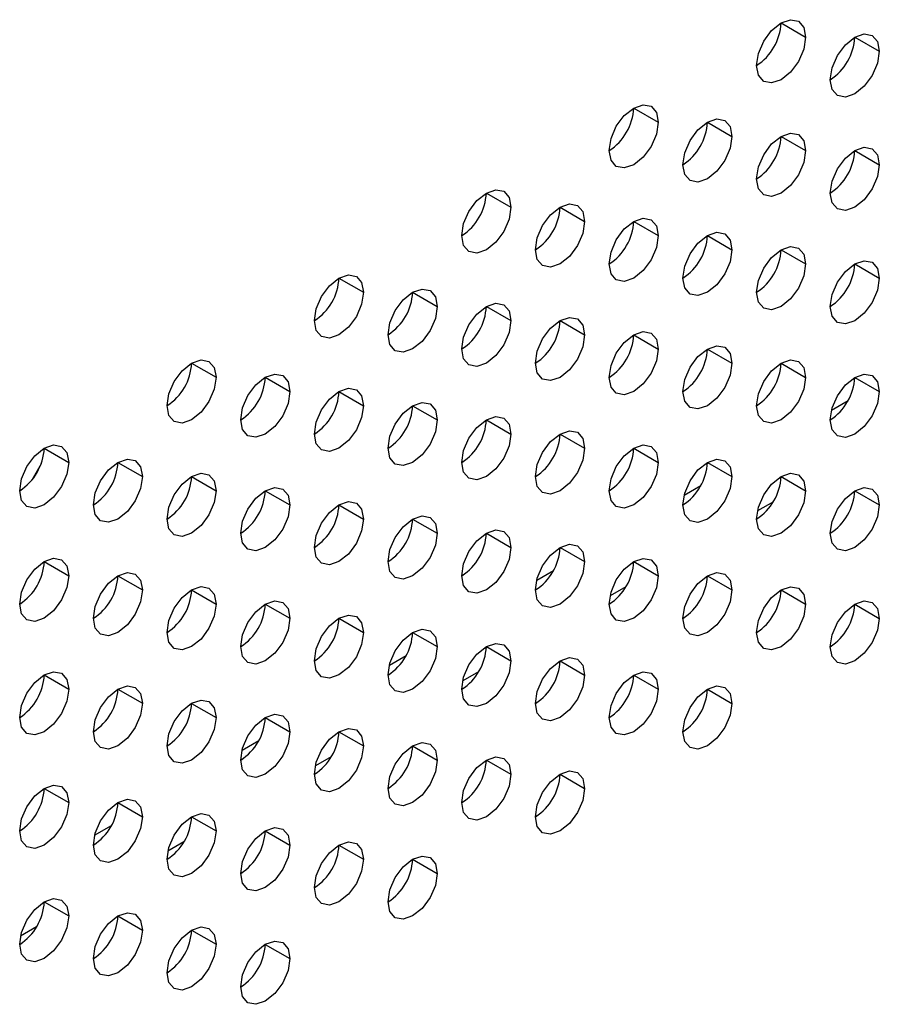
# Model space of a CAD drawing. Header units: millimetres. Extents: x 0 to 1118, y 0 to 864.
# Tile 234 of 256: x 966.79 to 969.88, y 696.12 to 699.67. Entities that reach past the tile are written whole.
import ezdxf

# ---------------------------------------------------------------- set-up
doc = ezdxf.new("R2010")
doc.units = ezdxf.units.MM

msp = doc.modelspace()

# ---------------------------------------------------------------- linework, layer by layer
at = {"color": 7, "linetype": 'Continuous', "lineweight": 25}
for p, q in [((969.5296, 699.6565), (969.6179, 699.6054)), ((969.7947, 699.6054), (969.8831, 699.5544)), ((968.9992, 699.3503), (969.0876, 699.2993)), ((969.2644, 699.2993), (969.3528, 699.2482)), ((969.5296, 699.2482), (969.6179, 699.1972)), ((969.7947, 699.1971), (969.8831, 699.1461)), ((968.4689, 699.0442), (968.5573, 698.9931)), ((968.7341, 698.9931), (968.8224, 698.9421)), ((968.9992, 698.942), (969.0876, 698.891)), ((969.2644, 698.891), (969.3528, 698.84)), ((969.5296, 698.8399), (969.6179, 698.7889)), ((969.7947, 698.7889), (969.8831, 698.7378)), ((967.9386, 698.738), (968.027, 698.687)), ((968.2037, 698.6869), (968.2921, 698.6359)), ((968.4689, 698.6359), (968.5573, 698.5849)), ((968.7341, 698.5848), (968.8224, 698.5338)), ((968.9992, 698.5338), (969.0876, 698.4827)), ((969.2644, 698.4827), (969.3528, 698.4317)), ((967.4082, 698.4319), (967.4966, 698.3808)), ((969.5296, 698.4317), (969.6179, 698.3806)), ((967.6734, 698.3808), (967.7618, 698.3298)), ((969.7947, 698.3806), (969.8831, 698.3296)), ((967.9386, 698.3297), (968.027, 698.2787)), ((968.2037, 698.2787), (968.2921, 698.2276)), ((968.4689, 698.2276), (968.5573, 698.1766)), ((968.7341, 698.1766), (968.8224, 698.1255)), ((966.8779, 698.1257), (966.9663, 698.0747)), ((968.9992, 698.1255), (969.0876, 698.0745)), ((966.8667, 698.0695), (966.8326, 698.0104)), ((967.1431, 698.0746), (967.2315, 698.0236)), ((969.2644, 698.0744), (969.3528, 698.0234)), ((967.4082, 698.0236), (967.4966, 697.9726)), ((969.5296, 698.0234), (969.6179, 697.9724)), ((967.6734, 697.9725), (967.7618, 697.9215)), ((969.7947, 697.9723), (969.8831, 697.9213)), ((967.9386, 697.9215), (968.027, 697.8704)), ((968.2037, 697.8704), (968.2921, 697.8194)), ((968.4689, 697.8193), (968.5573, 697.7683)), ((968.7341, 697.7683), (968.8224, 697.7173)), ((966.8779, 697.7174), (966.9663, 697.6664)), ((968.9992, 697.7172), (969.0876, 697.6662)), ((967.1431, 697.6664), (967.2315, 697.6153)), ((969.2644, 697.6662), (969.3528, 697.6151)), ((967.4082, 697.6153), (967.4966, 697.5643)), ((969.5296, 697.6151), (969.6179, 697.5641)), ((967.6734, 697.5643), (967.7618, 697.5132)), ((969.7947, 697.5641), (969.8831, 697.513)), ((967.9386, 697.5132), (968.027, 697.4622)), ((968.2037, 697.4621), (968.2921, 697.4111)), ((968.4689, 697.4111), (968.5573, 697.3601)), ((968.7341, 697.36), (968.8224, 697.309)), ((966.8779, 697.3092), (966.9663, 697.2581)), ((968.9992, 697.309), (969.0876, 697.2579)), ((967.1431, 697.2581), (967.2315, 697.2071)), ((969.2644, 697.2579), (969.3528, 697.2069)), ((967.4082, 697.207), (967.4966, 697.156)), ((967.6734, 697.156), (967.7618, 697.105)), ((967.9386, 697.1049), (968.027, 697.0539)), ((968.2037, 697.0539), (968.2921, 697.0028)), ((968.4689, 697.0028), (968.5573, 696.9518)), ((968.7341, 696.9517), (968.8224, 696.9007)), ((966.8779, 696.9009), (966.9663, 696.8499)), ((967.1431, 696.8498), (967.2315, 696.7988)), ((967.4082, 696.7988), (967.4966, 696.7477)), ((967.6734, 696.7477), (967.7618, 696.6967)), ((967.9386, 696.6967), (968.027, 696.6456)), ((968.2037, 696.6456), (968.2921, 696.5946)), ((966.8779, 696.4926), (966.9663, 696.4416)), ((967.1431, 696.4416), (967.2315, 696.3905)), ((967.4082, 696.3905), (967.4966, 696.3395)), ((967.6734, 696.3394), (967.7618, 696.2884))]:
    msp.add_line(p, q, dxfattribs=at)
at = {"color": 8, "linetype": 'Continuous', "lineweight": 25}
for p, q in [((969.711, 698.263), (969.7712, 698.2977)), ((969.1807, 697.9568), (969.2409, 697.9916)), ((969.5018, 697.9331), (969.4445, 697.9)), ((968.6503, 697.6506), (968.7106, 697.6854)), ((968.9715, 697.6269), (968.9142, 697.5938)), ((968.12, 697.3445), (968.1802, 697.3793)), ((968.4411, 697.3208), (968.3838, 697.2877)), ((967.5897, 697.0383), (967.6499, 697.0731)), ((967.9108, 697.0146), (967.8535, 696.9815)), ((967.0593, 696.7322), (967.1196, 696.7669)), ((967.3805, 696.7085), (967.3232, 696.6754)), ((966.8501, 696.4023), (966.7928, 696.3692))]:
    msp.add_line(p, q, dxfattribs=at)
at = {"color": 7, "linetype": 'Continuous', "lineweight": 25, "flags": 128}
for points in [[(969.4412, 699.5034), (969.4479, 699.5463), (969.4671, 699.5905), (969.4957, 699.6292), (969.5296, 699.6565), (969.5634, 699.6682), (969.5921, 699.6627), (969.6112, 699.6406), (969.6179, 699.6054)], [(969.7063, 699.4523), (969.7131, 699.4953), (969.7322, 699.5394), (969.7609, 699.5781), (969.7947, 699.6054), (969.8285, 699.6172), (969.8572, 699.6116), (969.8764, 699.5896), (969.8831, 699.5544)], [(969.6179, 699.6054), (969.6112, 699.5625), (969.5921, 699.5183), (969.5634, 699.4796), (969.5296, 699.4523), (969.4957, 699.4406), (969.4671, 699.4462), (969.4479, 699.4682), (969.4412, 699.5034)], [(969.8831, 699.5544), (969.8764, 699.5114), (969.8572, 699.4673), (969.8285, 699.4286), (969.7947, 699.4013), (969.7609, 699.3895), (969.7322, 699.3951), (969.7131, 699.4172), (969.7063, 699.4523)], [(968.9108, 699.1972), (968.9176, 699.2402), (968.9367, 699.2844), (968.9654, 699.323), (968.9992, 699.3503), (969.033, 699.3621), (969.0617, 699.3565), (969.0809, 699.3345), (969.0876, 699.2993)], [(969.0876, 699.2993), (969.0809, 699.2563), (969.0617, 699.2122), (969.033, 699.1735), (968.9992, 699.1462), (968.9654, 699.1344), (968.9367, 699.14), (968.9176, 699.1621), (968.9108, 699.1972)], [(969.176, 699.1462), (969.1827, 699.1891), (969.2019, 699.2333), (969.2306, 699.272), (969.2644, 699.2993), (969.2982, 699.311), (969.3269, 699.3055), (969.346, 699.2834), (969.3528, 699.2482)], [(969.4412, 699.0951), (969.4479, 699.1381), (969.4671, 699.1822), (969.4957, 699.2209), (969.5296, 699.2482), (969.5634, 699.26), (969.5921, 699.2544), (969.6112, 699.2323), (969.6179, 699.1972)], [(969.3528, 699.2482), (969.346, 699.2053), (969.3269, 699.1611), (969.2982, 699.1224), (969.2644, 699.0951), (969.2306, 699.0834), (969.2019, 699.0889), (969.1827, 699.111), (969.176, 699.1462)], [(969.6179, 699.1972), (969.6112, 699.1542), (969.5921, 699.11), (969.5634, 699.0714), (969.5296, 699.0441), (969.4957, 699.0323), (969.4671, 699.0379), (969.4479, 699.0599), (969.4412, 699.0951)], [(969.7063, 699.0441), (969.7131, 699.087), (969.7322, 699.1312), (969.7609, 699.1699), (969.7947, 699.1972), (969.8285, 699.2089), (969.8572, 699.2033), (969.8764, 699.1813), (969.8831, 699.1461)], [(969.8831, 699.1461), (969.8764, 699.1032), (969.8572, 699.059), (969.8285, 699.0203), (969.7947, 698.993), (969.7609, 698.9813), (969.7322, 698.9868), (969.7131, 699.0089), (969.7063, 699.0441)], [(968.3805, 698.8911), (968.3872, 698.934), (968.4064, 698.9782), (968.4351, 699.0169), (968.4689, 699.0442), (968.5027, 699.0559), (968.5314, 699.0504), (968.5506, 699.0283), (968.5573, 698.9931)], [(968.5573, 698.9931), (968.5506, 698.9502), (968.5314, 698.906), (968.5027, 698.8673), (968.4689, 698.84), (968.4351, 698.8283), (968.4064, 698.8339), (968.3872, 698.8559), (968.3805, 698.8911)], [(968.6457, 698.84), (968.6524, 698.883), (968.6716, 698.9271), (968.7002, 698.9658), (968.7341, 698.9931), (968.7679, 699.0049), (968.7966, 698.9993), (968.8157, 698.9772), (968.8224, 698.9421)], [(968.8224, 698.9421), (968.8157, 698.8991), (968.7966, 698.855), (968.7679, 698.8163), (968.7341, 698.789), (968.7002, 698.7772), (968.6716, 698.7828), (968.6524, 698.8048), (968.6457, 698.84)], [(968.9108, 698.789), (968.9176, 698.8319), (968.9367, 698.8761), (968.9654, 698.9148), (968.9992, 698.9421), (969.033, 698.9538), (969.0617, 698.9482), (969.0809, 698.9262), (969.0876, 698.891)], [(969.0876, 698.891), (969.0809, 698.8481), (969.0617, 698.8039), (969.033, 698.7652), (968.9992, 698.7379), (968.9654, 698.7262), (968.9367, 698.7317), (968.9176, 698.7538), (968.9108, 698.789)], [(969.176, 698.7379), (969.1827, 698.7808), (969.2019, 698.825), (969.2306, 698.8637), (969.2644, 698.891), (969.2982, 698.9028), (969.3269, 698.8972), (969.346, 698.8751), (969.3528, 698.84)], [(969.3528, 698.84), (969.346, 698.797), (969.3269, 698.7528), (969.2982, 698.7142), (969.2644, 698.6869), (969.2306, 698.6751), (969.2019, 698.6807), (969.1827, 698.7027), (969.176, 698.7379)], [(969.4412, 698.6868), (969.4479, 698.7298), (969.4671, 698.774), (969.4957, 698.8126), (969.5296, 698.8399), (969.5634, 698.8517), (969.5921, 698.8461), (969.6112, 698.8241), (969.6179, 698.7889)], [(969.7063, 698.6358), (969.7131, 698.6787), (969.7322, 698.7229), (969.7609, 698.7616), (969.7947, 698.7889), (969.8285, 698.8006), (969.8572, 698.7951), (969.8764, 698.773), (969.8831, 698.7378)], [(969.6179, 698.7889), (969.6112, 698.746), (969.5921, 698.7018), (969.5634, 698.6631), (969.5296, 698.6358), (969.4957, 698.624), (969.4671, 698.6296), (969.4479, 698.6517), (969.4412, 698.6868)], [(967.8502, 698.5849), (967.8569, 698.6279), (967.8761, 698.672), (967.9047, 698.7107), (967.9386, 698.738), (967.9724, 698.7498), (968.0011, 698.7442), (968.0202, 698.7222), (968.027, 698.687)], [(969.8831, 698.7378), (969.8764, 698.6949), (969.8572, 698.6507), (969.8285, 698.612), (969.7947, 698.5847), (969.7609, 698.573), (969.7322, 698.5786), (969.7131, 698.6006), (969.7063, 698.6358)], [(968.1153, 698.5339), (968.1221, 698.5768), (968.1412, 698.621), (968.1699, 698.6597), (968.2037, 698.687), (968.2376, 698.6987), (968.2662, 698.6931), (968.2854, 698.6711), (968.2921, 698.6359)], [(968.027, 698.687), (968.0202, 698.644), (968.0011, 698.5999), (967.9724, 698.5612), (967.9386, 698.5339), (967.9047, 698.5221), (967.8761, 698.5277), (967.8569, 698.5498), (967.8502, 698.5849)], [(968.2921, 698.6359), (968.2854, 698.593), (968.2662, 698.5488), (968.2376, 698.5101), (968.2037, 698.4828), (968.1699, 698.4711), (968.1412, 698.4766), (968.1221, 698.4987), (968.1153, 698.5339)], [(968.3805, 698.4828), (968.3872, 698.5258), (968.4064, 698.5699), (968.4351, 698.6086), (968.4689, 698.6359), (968.5027, 698.6477), (968.5314, 698.6421), (968.5506, 698.62), (968.5573, 698.5849)], [(968.5573, 698.5849), (968.5506, 698.5419), (968.5314, 698.4977), (968.5027, 698.4591), (968.4689, 698.4318), (968.4351, 698.42), (968.4064, 698.4256), (968.3872, 698.4476), (968.3805, 698.4828)], [(968.6457, 698.4318), (968.6524, 698.4747), (968.6716, 698.5189), (968.7002, 698.5575), (968.7341, 698.5848), (968.7679, 698.5966), (968.7966, 698.591), (968.8157, 698.569), (968.8224, 698.5338)], [(968.8224, 698.5338), (968.8157, 698.4909), (968.7966, 698.4467), (968.7679, 698.408), (968.7341, 698.3807), (968.7002, 698.369), (968.6716, 698.3745), (968.6524, 698.3966), (968.6457, 698.4318)], [(968.9108, 698.3807), (968.9176, 698.4236), (968.9367, 698.4678), (968.9654, 698.5065), (968.9992, 698.5338), (969.033, 698.5455), (969.0617, 698.54), (969.0809, 698.5179), (969.0876, 698.4827)], [(969.0876, 698.4827), (969.0809, 698.4398), (969.0617, 698.3956), (969.033, 698.3569), (968.9992, 698.3297), (968.9654, 698.3179), (968.9367, 698.3235), (968.9176, 698.3455), (968.9108, 698.3807)], [(969.176, 698.3296), (969.1827, 698.3726), (969.2019, 698.4168), (969.2306, 698.4554), (969.2644, 698.4827), (969.2982, 698.4945), (969.3269, 698.4889), (969.346, 698.4669), (969.3528, 698.4317)], [(967.3198, 698.2788), (967.3266, 698.3217), (967.3457, 698.3659), (967.3744, 698.4046), (967.4082, 698.4319), (967.4421, 698.4436), (967.4707, 698.4381), (967.4899, 698.416), (967.4966, 698.3808)], [(969.4412, 698.2786), (969.4479, 698.3215), (969.4671, 698.3657), (969.4957, 698.4044), (969.5296, 698.4317), (969.5634, 698.4434), (969.5921, 698.4379), (969.6112, 698.4158), (969.6179, 698.3806)], [(969.3528, 698.4317), (969.346, 698.3887), (969.3269, 698.3446), (969.2982, 698.3059), (969.2644, 698.2786), (969.2306, 698.2668), (969.2019, 698.2724), (969.1827, 698.2945), (969.176, 698.3296)], [(967.4966, 698.3808), (967.4899, 698.3379), (967.4707, 698.2937), (967.4421, 698.255), (967.4082, 698.2277), (967.3744, 698.216), (967.3457, 698.2215), (967.3266, 698.2436), (967.3198, 698.2788)], [(967.585, 698.2277), (967.5917, 698.2707), (967.6109, 698.3148), (967.6396, 698.3535), (967.6734, 698.3808), (967.7072, 698.3926), (967.7359, 698.387), (967.7551, 698.3649), (967.7618, 698.3298)], [(969.6179, 698.3806), (969.6112, 698.3377), (969.5921, 698.2935), (969.5634, 698.2548), (969.5296, 698.2275), (969.4957, 698.2158), (969.4671, 698.2213), (969.4479, 698.2434), (969.4412, 698.2786)], [(969.7063, 698.2275), (969.7131, 698.2705), (969.7322, 698.3146), (969.7609, 698.3533), (969.7947, 698.3806), (969.8285, 698.3924), (969.8572, 698.3868), (969.8764, 698.3647), (969.8831, 698.3296)], [(967.8502, 698.1767), (967.8569, 698.2196), (967.8761, 698.2638), (967.9047, 698.3025), (967.9386, 698.3298), (967.9724, 698.3415), (968.0011, 698.3359), (968.0202, 698.3139), (968.027, 698.2787)], [(967.7618, 698.3298), (967.7551, 698.2868), (967.7359, 698.2426), (967.7072, 698.204), (967.6734, 698.1767), (967.6396, 698.1649), (967.6109, 698.1705), (967.5917, 698.1925), (967.585, 698.2277)], [(969.8831, 698.3296), (969.8764, 698.2866), (969.8572, 698.2425), (969.8285, 698.2038), (969.7947, 698.1765), (969.7609, 698.1647), (969.7322, 698.1703), (969.7131, 698.1923), (969.7063, 698.2275)], [(968.027, 698.2787), (968.0202, 698.2358), (968.0011, 698.1916), (967.9724, 698.1529), (967.9386, 698.1256), (967.9047, 698.1139), (967.8761, 698.1194), (967.8569, 698.1415), (967.8502, 698.1767)], [(968.1153, 698.1256), (968.1221, 698.1685), (968.1412, 698.2127), (968.1699, 698.2514), (968.2037, 698.2787), (968.2376, 698.2904), (968.2662, 698.2849), (968.2854, 698.2628), (968.2921, 698.2276)], [(968.3805, 698.0745), (968.3872, 698.1175), (968.4064, 698.1617), (968.4351, 698.2003), (968.4689, 698.2276), (968.5027, 698.2394), (968.5314, 698.2338), (968.5506, 698.2118), (968.5573, 698.1766)], [(968.2921, 698.2276), (968.2854, 698.1847), (968.2662, 698.1405), (968.2376, 698.1019), (968.2037, 698.0746), (968.1699, 698.0628), (968.1412, 698.0684), (968.1221, 698.0904), (968.1153, 698.1256)], [(968.5573, 698.1766), (968.5506, 698.1336), (968.5314, 698.0895), (968.5027, 698.0508), (968.4689, 698.0235), (968.4351, 698.0117), (968.4064, 698.0173), (968.3872, 698.0394), (968.3805, 698.0745)], [(968.6457, 698.0235), (968.6524, 698.0664), (968.6716, 698.1106), (968.7002, 698.1493), (968.7341, 698.1766), (968.7679, 698.1883), (968.7966, 698.1828), (968.8157, 698.1607), (968.8224, 698.1255)], [(966.7895, 697.9726), (966.7962, 698.0156), (966.8154, 698.0597), (966.8441, 698.0984), (966.8779, 698.1257), (966.9117, 698.1375), (966.9404, 698.1319), (966.9596, 698.1098), (966.9663, 698.0747)], [(968.8224, 698.1255), (968.8157, 698.0826), (968.7966, 698.0384), (968.7679, 697.9997), (968.7341, 697.9724), (968.7002, 697.9607), (968.6716, 697.9663), (968.6524, 697.9883), (968.6457, 698.0235)], [(968.9108, 697.9724), (968.9176, 698.0154), (968.9367, 698.0595), (968.9654, 698.0982), (968.9992, 698.1255), (969.033, 698.1373), (969.0617, 698.1317), (969.0809, 698.1096), (969.0876, 698.0745)], [(966.9663, 698.0747), (966.9596, 698.0317), (966.9404, 697.9876), (966.9117, 697.9489), (966.8779, 697.9216), (966.8441, 697.9098), (966.8154, 697.9154), (966.7962, 697.9374), (966.7895, 697.9726)], [(967.0547, 697.9216), (967.0614, 697.9645), (967.0806, 698.0087), (967.1092, 698.0474), (967.1431, 698.0747), (967.1769, 698.0864), (967.2056, 698.0808), (967.2247, 698.0588), (967.2315, 698.0236)], [(969.0876, 698.0745), (969.0809, 698.0315), (969.0617, 697.9874), (969.033, 697.9487), (968.9992, 697.9214), (968.9654, 697.9096), (968.9367, 697.9152), (968.9176, 697.9372), (968.9108, 697.9724)], [(969.176, 697.9214), (969.1827, 697.9643), (969.2019, 698.0085), (969.2306, 698.0472), (969.2644, 698.0745), (969.2982, 698.0862), (969.3269, 698.0806), (969.346, 698.0586), (969.3528, 698.0234)], [(967.2315, 698.0236), (967.2247, 697.9807), (967.2056, 697.9365), (967.1769, 697.8978), (967.1431, 697.8705), (967.1092, 697.8588), (967.0806, 697.8643), (967.0614, 697.8864), (967.0547, 697.9216)], [(967.3198, 697.8705), (967.3266, 697.9134), (967.3457, 697.9576), (967.3744, 697.9963), (967.4082, 698.0236), (967.4421, 698.0354), (967.4707, 698.0298), (967.4899, 698.0077), (967.4966, 697.9726)], [(969.3528, 698.0234), (969.346, 697.9805), (969.3269, 697.9363), (969.2982, 697.8976), (969.2644, 697.8703), (969.2306, 697.8586), (969.2019, 697.8641), (969.1827, 697.8862), (969.176, 697.9214)], [(969.4412, 697.8703), (969.4479, 697.9132), (969.4671, 697.9574), (969.4957, 697.9961), (969.5296, 698.0234), (969.5634, 698.0352), (969.5921, 698.0296), (969.6112, 698.0075), (969.6179, 697.9724)], [(967.585, 697.8194), (967.5917, 697.8624), (967.6109, 697.9066), (967.6396, 697.9452), (967.6734, 697.9725), (967.7072, 697.9843), (967.7359, 697.9787), (967.7551, 697.9567), (967.7618, 697.9215)], [(969.7063, 697.8192), (969.7131, 697.8622), (969.7322, 697.9064), (969.7609, 697.945), (969.7947, 697.9723), (969.8285, 697.9841), (969.8572, 697.9785), (969.8764, 697.9565), (969.8831, 697.9213)], [(967.4966, 697.9726), (967.4899, 697.9296), (967.4707, 697.8854), (967.4421, 697.8468), (967.4082, 697.8195), (967.3744, 697.8077), (967.3457, 697.8133), (967.3266, 697.8353), (967.3198, 697.8705)], [(969.6179, 697.9724), (969.6112, 697.9294), (969.5921, 697.8852), (969.5634, 697.8466), (969.5296, 697.8193), (969.4957, 697.8075), (969.4671, 697.8131), (969.4479, 697.8351), (969.4412, 697.8703)], [(967.7618, 697.9215), (967.7551, 697.8786), (967.7359, 697.8344), (967.7072, 697.7957), (967.6734, 697.7684), (967.6396, 697.7566), (967.6109, 697.7622), (967.5917, 697.7843), (967.585, 697.8194)], [(967.8502, 697.7684), (967.8569, 697.8113), (967.8761, 697.8555), (967.9047, 697.8942), (967.9386, 697.9215), (967.9724, 697.9332), (968.0011, 697.9277), (968.0202, 697.9056), (968.027, 697.8704)], [(969.8831, 697.9213), (969.8764, 697.8784), (969.8572, 697.8342), (969.8285, 697.7955), (969.7947, 697.7682), (969.7609, 697.7564), (969.7322, 697.762), (969.7131, 697.7841), (969.7063, 697.8192)], [(968.1153, 697.7173), (968.1221, 697.7603), (968.1412, 697.8044), (968.1699, 697.8431), (968.2037, 697.8704), (968.2376, 697.8822), (968.2662, 697.8766), (968.2854, 697.8546), (968.2921, 697.8194)], [(968.027, 697.8704), (968.0202, 697.8275), (968.0011, 697.7833), (967.9724, 697.7446), (967.9386, 697.7173), (967.9047, 697.7056), (967.8761, 697.7112), (967.8569, 697.7332), (967.8502, 697.7684)], [(968.2921, 697.8194), (968.2854, 697.7764), (968.2662, 697.7323), (968.2376, 697.6936), (968.2037, 697.6663), (968.1699, 697.6545), (968.1412, 697.6601), (968.1221, 697.6822), (968.1153, 697.7173)], [(968.3805, 697.6663), (968.3872, 697.7092), (968.4064, 697.7534), (968.4351, 697.7921), (968.4689, 697.8194), (968.5027, 697.8311), (968.5314, 697.8255), (968.5506, 697.8035), (968.5573, 697.7683)], [(968.6457, 697.6152), (968.6524, 697.6582), (968.6716, 697.7023), (968.7002, 697.741), (968.7341, 697.7683), (968.7679, 697.7801), (968.7966, 697.7745), (968.8157, 697.7524), (968.8224, 697.7173)], [(968.5573, 697.7683), (968.5506, 697.7254), (968.5314, 697.6812), (968.5027, 697.6425), (968.4689, 697.6152), (968.4351, 697.6035), (968.4064, 697.609), (968.3872, 697.6311), (968.3805, 697.6663)], [(966.7895, 697.5644), (966.7962, 697.6073), (966.8154, 697.6515), (966.8441, 697.6901), (966.8779, 697.7174), (966.9117, 697.7292), (966.9404, 697.7236), (966.9596, 697.7016), (966.9663, 697.6664)], [(968.8224, 697.7173), (968.8157, 697.6743), (968.7966, 697.6301), (968.7679, 697.5915), (968.7341, 697.5642), (968.7002, 697.5524), (968.6716, 697.558), (968.6524, 697.58), (968.6457, 697.6152)], [(968.9108, 697.5642), (968.9176, 697.6071), (968.9367, 697.6513), (968.9654, 697.6899), (968.9992, 697.7172), (969.033, 697.729), (969.0617, 697.7234), (969.0809, 697.7014), (969.0876, 697.6662)], [(966.9663, 697.6664), (966.9596, 697.6235), (966.9404, 697.5793), (966.9117, 697.5406), (966.8779, 697.5133), (966.8441, 697.5016), (966.8154, 697.5071), (966.7962, 697.5292), (966.7895, 697.5644)], [(967.0547, 697.5133), (967.0614, 697.5562), (967.0806, 697.6004), (967.1092, 697.6391), (967.1431, 697.6664), (967.1769, 697.6781), (967.2056, 697.6726), (967.2247, 697.6505), (967.2315, 697.6153)], [(969.0876, 697.6662), (969.0809, 697.6233), (969.0617, 697.5791), (969.033, 697.5404), (968.9992, 697.5131), (968.9654, 697.5014), (968.9367, 697.5069), (968.9176, 697.529), (968.9108, 697.5642)], [(969.176, 697.5131), (969.1827, 697.556), (969.2019, 697.6002), (969.2306, 697.6389), (969.2644, 697.6662), (969.2982, 697.6779), (969.3269, 697.6724), (969.346, 697.6503), (969.3528, 697.6151)], [(967.3198, 697.4622), (967.3266, 697.5052), (967.3457, 697.5494), (967.3744, 697.588), (967.4082, 697.6153), (967.4421, 697.6271), (967.4707, 697.6215), (967.4899, 697.5995), (967.4966, 697.5643)], [(967.2315, 697.6153), (967.2247, 697.5724), (967.2056, 697.5282), (967.1769, 697.4895), (967.1431, 697.4623), (967.1092, 697.4505), (967.0806, 697.4561), (967.0614, 697.4781), (967.0547, 697.5133)], [(969.3528, 697.6151), (969.346, 697.5722), (969.3269, 697.528), (969.2982, 697.4893), (969.2644, 697.4621), (969.2306, 697.4503), (969.2019, 697.4559), (969.1827, 697.4779), (969.176, 697.5131)], [(969.4412, 697.462), (969.4479, 697.505), (969.4671, 697.5492), (969.4957, 697.5878), (969.5296, 697.6151), (969.5634, 697.6269), (969.5921, 697.6213), (969.6112, 697.5993), (969.6179, 697.5641)], [(967.4966, 697.5643), (967.4899, 697.5213), (967.4707, 697.4772), (967.4421, 697.4385), (967.4082, 697.4112), (967.3744, 697.3994), (967.3457, 697.405), (967.3266, 697.4271), (967.3198, 697.4622)], [(967.585, 697.4112), (967.5917, 697.4541), (967.6109, 697.4983), (967.6396, 697.537), (967.6734, 697.5643), (967.7072, 697.576), (967.7359, 697.5705), (967.7551, 697.5484), (967.7618, 697.5132)], [(969.6179, 697.5641), (969.6112, 697.5211), (969.5921, 697.477), (969.5634, 697.4383), (969.5296, 697.411), (969.4957, 697.3992), (969.4671, 697.4048), (969.4479, 697.4269), (969.4412, 697.462)], [(969.7063, 697.411), (969.7131, 697.4539), (969.7322, 697.4981), (969.7609, 697.5368), (969.7947, 697.5641), (969.8285, 697.5758), (969.8572, 697.5703), (969.8764, 697.5482), (969.8831, 697.513)], [(967.8502, 697.3601), (967.8569, 697.4031), (967.8761, 697.4472), (967.9047, 697.4859), (967.9386, 697.5132), (967.9724, 697.525), (968.0011, 697.5194), (968.0202, 697.4973), (968.027, 697.4622)], [(967.7618, 697.5132), (967.7551, 697.4703), (967.7359, 697.4261), (967.7072, 697.3874), (967.6734, 697.3601), (967.6396, 697.3484), (967.6109, 697.3539), (967.5917, 697.376), (967.585, 697.4112)], [(969.8831, 697.513), (969.8764, 697.4701), (969.8572, 697.4259), (969.8285, 697.3872), (969.7947, 697.3599), (969.7609, 697.3482), (969.7322, 697.3537), (969.7131, 697.3758), (969.7063, 697.411)], [(968.027, 697.4622), (968.0202, 697.4192), (968.0011, 697.375), (967.9724, 697.3364), (967.9386, 697.3091), (967.9047, 697.2973), (967.8761, 697.3029), (967.8569, 697.3249), (967.8502, 697.3601)], [(968.1153, 697.3091), (968.1221, 697.352), (968.1412, 697.3962), (968.1699, 697.4349), (968.2037, 697.4622), (968.2376, 697.4739), (968.2662, 697.4683), (968.2854, 697.4463), (968.2921, 697.4111)], [(968.3805, 697.258), (968.3872, 697.3009), (968.4064, 697.3451), (968.4351, 697.3838), (968.4689, 697.4111), (968.5027, 697.4228), (968.5314, 697.4173), (968.5506, 697.3952), (968.5573, 697.3601)], [(968.2921, 697.4111), (968.2854, 697.3682), (968.2662, 697.324), (968.2376, 697.2853), (968.2037, 697.258), (968.1699, 697.2463), (968.1412, 697.2518), (968.1221, 697.2739), (968.1153, 697.3091)], [(968.5573, 697.3601), (968.5506, 697.3171), (968.5314, 697.2729), (968.5027, 697.2343), (968.4689, 697.207), (968.4351, 697.1952), (968.4064, 697.2008), (968.3872, 697.2228), (968.3805, 697.258)], [(968.6457, 697.2069), (968.6524, 697.2499), (968.6716, 697.2941), (968.7002, 697.3327), (968.7341, 697.36), (968.7679, 697.3718), (968.7966, 697.3662), (968.8157, 697.3442), (968.8224, 697.309)], [(966.7895, 697.1561), (966.7962, 697.199), (966.8154, 697.2432), (966.8441, 697.2819), (966.8779, 697.3092), (966.9117, 697.3209), (966.9404, 697.3154), (966.9596, 697.2933), (966.9663, 697.2581)], [(968.8224, 697.309), (968.8157, 697.266), (968.7966, 697.2219), (968.7679, 697.1832), (968.7341, 697.1559), (968.7002, 697.1441), (968.6716, 697.1497), (968.6524, 697.1718), (968.6457, 697.2069)], [(968.9108, 697.1559), (968.9176, 697.1988), (968.9367, 697.243), (968.9654, 697.2817), (968.9992, 697.309), (969.033, 697.3207), (969.0617, 697.3152), (969.0809, 697.2931), (969.0876, 697.2579)], [(966.9663, 697.2581), (966.9596, 697.2152), (966.9404, 697.171), (966.9117, 697.1323), (966.8779, 697.105), (966.8441, 697.0933), (966.8154, 697.0989), (966.7962, 697.1209), (966.7895, 697.1561)], [(967.0547, 697.105), (967.0614, 697.148), (967.0806, 697.1921), (967.1092, 697.2308), (967.1431, 697.2581), (967.1769, 697.2699), (967.2056, 697.2643), (967.2247, 697.2422), (967.2315, 697.2071)], [(969.0876, 697.2579), (969.0809, 697.215), (969.0617, 697.1708), (969.033, 697.1321), (968.9992, 697.1048), (968.9654, 697.0931), (968.9367, 697.0987), (968.9176, 697.1207), (968.9108, 697.1559)], [(969.176, 697.1048), (969.1827, 697.1478), (969.2019, 697.1919), (969.2306, 697.2306), (969.2644, 697.2579), (969.2982, 697.2697), (969.3269, 697.2641), (969.346, 697.242), (969.3528, 697.2069)], [(967.2315, 697.2071), (967.2247, 697.1641), (967.2056, 697.12), (967.1769, 697.0813), (967.1431, 697.054), (967.1092, 697.0422), (967.0806, 697.0478), (967.0614, 697.0698), (967.0547, 697.105)], [(967.3198, 697.054), (967.3266, 697.0969), (967.3457, 697.1411), (967.3744, 697.1798), (967.4082, 697.2071), (967.4421, 697.2188), (967.4707, 697.2132), (967.4899, 697.1912), (967.4966, 697.156)], [(969.3528, 697.2069), (969.346, 697.1639), (969.3269, 697.1198), (969.2982, 697.0811), (969.2644, 697.0538), (969.2306, 697.042), (969.2019, 697.0476), (969.1827, 697.0696), (969.176, 697.1048)], [(967.585, 697.0029), (967.5917, 697.0458), (967.6109, 697.09), (967.6396, 697.1287), (967.6734, 697.156), (967.7072, 697.1678), (967.7359, 697.1622), (967.7551, 697.1401), (967.7618, 697.105)], [(967.4966, 697.156), (967.4899, 697.1131), (967.4707, 697.0689), (967.4421, 697.0302), (967.4082, 697.0029), (967.3744, 696.9912), (967.3457, 696.9967), (967.3266, 697.0188), (967.3198, 697.054)], [(967.7618, 697.105), (967.7551, 697.062), (967.7359, 697.0178), (967.7072, 696.9792), (967.6734, 696.9519), (967.6396, 696.9401), (967.6109, 696.9457), (967.5917, 696.9677), (967.585, 697.0029)], [(967.8502, 696.9518), (967.8569, 696.9948), (967.8761, 697.039), (967.9047, 697.0776), (967.9386, 697.1049), (967.9724, 697.1167), (968.0011, 697.1111), (968.0202, 697.0891), (968.027, 697.0539)], [(968.1153, 696.9008), (968.1221, 696.9437), (968.1412, 696.9879), (968.1699, 697.0266), (968.2037, 697.0539), (968.2376, 697.0656), (968.2662, 697.0601), (968.2854, 697.038), (968.2921, 697.0028)], [(968.027, 697.0539), (968.0202, 697.011), (968.0011, 696.9668), (967.9724, 696.9281), (967.9386, 696.9008), (967.9047, 696.889), (967.8761, 696.8946), (967.8569, 696.9167), (967.8502, 696.9518)], [(968.2921, 697.0028), (968.2854, 696.9599), (968.2662, 696.9157), (968.2376, 696.877), (968.2037, 696.8497), (968.1699, 696.838), (968.1412, 696.8436), (968.1221, 696.8656), (968.1153, 696.9008)], [(968.3805, 696.8497), (968.3872, 696.8927), (968.4064, 696.9368), (968.4351, 696.9755), (968.4689, 697.0028), (968.5027, 697.0146), (968.5314, 697.009), (968.5506, 696.987), (968.5573, 696.9518)], [(968.6457, 696.7987), (968.6524, 696.8416), (968.6716, 696.8858), (968.7002, 696.9245), (968.7341, 696.9518), (968.7679, 696.9635), (968.7966, 696.9579), (968.8157, 696.9359), (968.8224, 696.9007)], [(968.5573, 696.9518), (968.5506, 696.9088), (968.5314, 696.8647), (968.5027, 696.826), (968.4689, 696.7987), (968.4351, 696.7869), (968.4064, 696.7925), (968.3872, 696.8146), (968.3805, 696.8497)], [(966.7895, 696.7478), (966.7962, 696.7908), (966.8154, 696.8349), (966.8441, 696.8736), (966.8779, 696.9009), (966.9117, 696.9127), (966.9404, 696.9071), (966.9596, 696.885), (966.9663, 696.8499)], [(968.8224, 696.9007), (968.8157, 696.8578), (968.7966, 696.8136), (968.7679, 696.7749), (968.7341, 696.7476), (968.7002, 696.7359), (968.6716, 696.7414), (968.6524, 696.7635), (968.6457, 696.7987)], [(966.9663, 696.8499), (966.9596, 696.8069), (966.9404, 696.7627), (966.9117, 696.7241), (966.8779, 696.6968), (966.8441, 696.685), (966.8154, 696.6906), (966.7962, 696.7126), (966.7895, 696.7478)], [(967.0547, 696.6968), (967.0614, 696.7397), (967.0806, 696.7839), (967.1092, 696.8225), (967.1431, 696.8498), (967.1769, 696.8616), (967.2056, 696.856), (967.2247, 696.834), (967.2315, 696.7988)], [(967.2315, 696.7988), (967.2247, 696.7559), (967.2056, 696.7117), (967.1769, 696.673), (967.1431, 696.6457), (967.1092, 696.634), (967.0806, 696.6395), (967.0614, 696.6616), (967.0547, 696.6968)], [(967.3198, 696.6457), (967.3266, 696.6886), (967.3457, 696.7328), (967.3744, 696.7715), (967.4082, 696.7988), (967.4421, 696.8105), (967.4707, 696.805), (967.4899, 696.7829), (967.4966, 696.7477)], [(967.4966, 696.7477), (967.4899, 696.7048), (967.4707, 696.6606), (967.4421, 696.6219), (967.4082, 696.5947), (967.3744, 696.5829), (967.3457, 696.5885), (967.3266, 696.6105), (967.3198, 696.6457)], [(967.585, 696.5946), (967.5917, 696.6376), (967.6109, 696.6818), (967.6396, 696.7204), (967.6734, 696.7477), (967.7072, 696.7595), (967.7359, 696.7539), (967.7551, 696.7319), (967.7618, 696.6967)], [(967.8502, 696.5436), (967.8569, 696.5865), (967.8761, 696.6307), (967.9047, 696.6694), (967.9386, 696.6967), (967.9724, 696.7084), (968.0011, 696.7029), (968.0202, 696.6808), (968.027, 696.6456)], [(967.7618, 696.6967), (967.7551, 696.6537), (967.7359, 696.6096), (967.7072, 696.5709), (967.6734, 696.5436), (967.6396, 696.5318), (967.6109, 696.5374), (967.5917, 696.5595), (967.585, 696.5946)], [(968.027, 696.6456), (968.0202, 696.6027), (968.0011, 696.5585), (967.9724, 696.5198), (967.9386, 696.4925), (967.9047, 696.4808), (967.8761, 696.4863), (967.8569, 696.5084), (967.8502, 696.5436)], [(968.1153, 696.4925), (968.1221, 696.5355), (968.1412, 696.5796), (968.1699, 696.6183), (968.2037, 696.6456), (968.2376, 696.6574), (968.2662, 696.6518), (968.2854, 696.6297), (968.2921, 696.5946)], [(968.2921, 696.5946), (968.2854, 696.5516), (968.2662, 696.5075), (968.2376, 696.4688), (968.2037, 696.4415), (968.1699, 696.4297), (968.1412, 696.4353), (968.1221, 696.4573), (968.1153, 696.4925)], [(966.7895, 696.3395), (966.7962, 696.3825), (966.8154, 696.4267), (966.8441, 696.4653), (966.8779, 696.4926), (966.9117, 696.5044), (966.9404, 696.4988), (966.9596, 696.4768), (966.9663, 696.4416)], [(966.9663, 696.4416), (966.9596, 696.3986), (966.9404, 696.3545), (966.9117, 696.3158), (966.8779, 696.2885), (966.8441, 696.2767), (966.8154, 696.2823), (966.7962, 696.3044), (966.7895, 696.3395)], [(967.0547, 696.2885), (967.0614, 696.3314), (967.0806, 696.3756), (967.1092, 696.4143), (967.1431, 696.4416), (967.1769, 696.4533), (967.2056, 696.4478), (967.2247, 696.4257), (967.2315, 696.3905)], [(967.2315, 696.3905), (967.2247, 696.3476), (967.2056, 696.3034), (967.1769, 696.2647), (967.1431, 696.2374), (967.1092, 696.2257), (967.0806, 696.2313), (967.0614, 696.2533), (967.0547, 696.2885)], [(967.3198, 696.2374), (967.3266, 696.2804), (967.3457, 696.3245), (967.3744, 696.3632), (967.4082, 696.3905), (967.4421, 696.4023), (967.4707, 696.3967), (967.4899, 696.3746), (967.4966, 696.3395)], [(967.585, 696.1864), (967.5917, 696.2293), (967.6109, 696.2735), (967.6396, 696.3122), (967.6734, 696.3395), (967.7072, 696.3512), (967.7359, 696.3456), (967.7551, 696.3236), (967.7618, 696.2884)], [(967.4966, 696.3395), (967.4899, 696.2965), (967.4707, 696.2524), (967.4421, 696.2137), (967.4082, 696.1864), (967.3744, 696.1746), (967.3457, 696.1802), (967.3266, 696.2022), (967.3198, 696.2374)], [(967.7618, 696.2884), (967.7551, 696.2455), (967.7359, 696.2013), (967.7072, 696.1626), (967.6734, 696.1353), (967.6396, 696.1236), (967.6109, 696.1291), (967.5917, 696.1512), (967.585, 696.1864)]]:
    msp.add_lwpolyline(points, dxfattribs=at)
at = {"color": 7, "linetype": 'Continuous', "lineweight": 25}
for centre in [(969.3377, 699.6652), (969.6028, 699.6141), (968.8073, 699.359), (969.0725, 699.308), (969.3377, 699.2569), (969.6028, 699.2059), (968.277, 699.0529), (968.5422, 699.0018), (968.8073, 698.9508), (969.0725, 698.8997), (969.3377, 698.8487), (969.6028, 698.7976), (967.7467, 698.7467), (968.0118, 698.6957), (968.277, 698.6446), (968.5422, 698.5936), (968.8073, 698.5425), (969.0725, 698.4914), (967.2163, 698.4406), (969.3377, 698.4404), (967.4815, 698.3895), (969.6028, 698.3893), (967.7467, 698.3385), (968.0118, 698.2874), (968.277, 698.2363), (968.5422, 698.1853), (966.686, 698.1344), (968.8073, 698.1342), (966.9512, 698.0834), (969.0725, 698.0832), (967.2163, 698.0323), (969.3377, 698.0321), (967.4815, 697.9813), (969.6028, 697.9811), (967.7467, 697.9302), (968.0118, 697.8791), (968.277, 697.8281), (968.5422, 697.777), (966.686, 697.7262), (968.8073, 697.726), (966.9512, 697.6751), (969.0725, 697.6749), (967.2163, 697.624), (969.3377, 697.6238), (967.4815, 697.573), (969.6028, 697.5728), (967.7467, 697.5219), (968.0118, 697.4709), (968.277, 697.4198), (968.5422, 697.3687), (966.686, 697.3179), (968.8073, 697.3177), (966.9512, 697.2668), (969.0725, 697.2666), (967.2163, 697.2158), (967.4815, 697.1647), (967.7467, 697.1137), (968.0118, 697.0626), (968.277, 697.0115), (968.5422, 696.9605), (966.686, 696.9096), (966.9512, 696.8586), (967.2163, 696.8075), (967.4815, 696.7564), (967.7467, 696.7054), (968.0118, 696.6543), (966.686, 696.5013), (966.9512, 696.4503), (967.2163, 696.3992), (967.4815, 696.3482)]:
    msp.add_arc(centre, 0.1921, 302.6055, 357.3945, dxfattribs=at)

doc.saveas('drawing.dxf')
